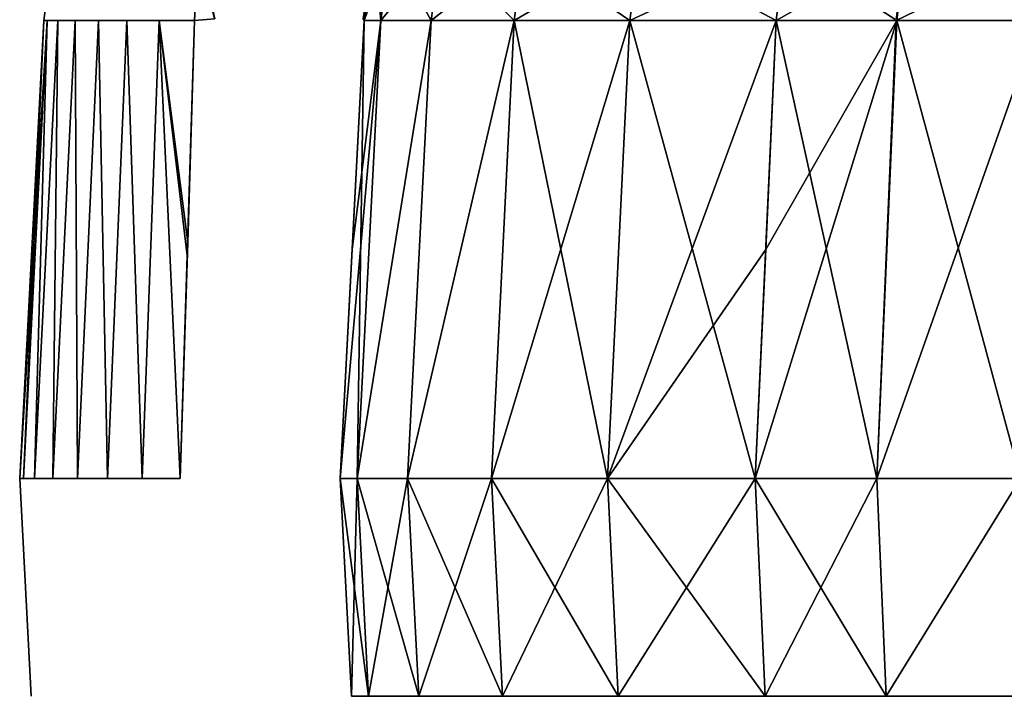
# Model space of a CAD drawing. Header units: millimetres. Extents: x -30 to 30, y -182 to 40.
# Tile 85 of 196: x -24.89 to -22.62, y 32 to 33.55. Entities that reach past the tile are written whole.
import ezdxf

# ---------------------------------------------------------------- set-up
doc = ezdxf.new("R2010")
doc.units = ezdxf.units.MM
doc.header["$LTSCALE"] = 65.185185
for name, color, linetype in [('104', 7, 'CONTINUOUS'), ('105', 7, 'CONTINUOUS'), ('106', 7, 'CONTINUOUS'), ('107', 7, 'CONTINUOUS'), ('108', 7, 'CONTINUOUS'), ('109', 7, 'CONTINUOUS'), ('118', 7, 'CONTINUOUS'), ('119', 7, 'CONTINUOUS'), ('120', 7, 'CONTINUOUS'), ('121', 7, 'CONTINUOUS'), ('126', 7, 'CONTINUOUS'), ('128', 7, 'CONTINUOUS'), ('129', 7, 'CONTINUOUS'), ('130', 7, 'CONTINUOUS'), ('139', 7, 'CONTINUOUS'), ('140', 7, 'CONTINUOUS'), ('141', 7, 'CONTINUOUS'), ('142', 7, 'CONTINUOUS'), ('145', 7, 'CONTINUOUS'), ('146', 7, 'CONTINUOUS'), ('148', 7, 'CONTINUOUS'), ('151', 7, 'CONTINUOUS'), ('153', 7, 'CONTINUOUS')]:
    doc.layers.add(name, color=color, linetype=linetype)

msp = doc.modelspace()

# ---------------------------------------------------------------- linework, layer by layer
at = {"layer": '104', "linetype": 'Continuous'}
for points in [[(-23.1964, 32.5, 11.9755), (-22.9168, 32.5, 12.4372), (-23.1477, 33.5523, 11.9497), (-23.1964, 32.5, 11.9755)], [(-23.1477, 33.5523, 11.9497), (-22.9168, 32.5, 12.4372), (-22.8722, 33.5523, 12.4048), (-23.1477, 33.5523, 11.9497)], [(-22.8722, 33.5523, 12.4048), (-22.9168, 32.5, 12.4372), (-22.5453, 33.5523, 12.8278), (-22.8722, 33.5523, 12.4048)], [(-22.9168, 32.5, 12.4372), (-22.5864, 32.5, 12.8645), (-22.5453, 33.5523, 12.8278), (-22.9168, 32.5, 12.4372)]]:
    msp.add_3dface(points, dxfattribs=at)
at = {"layer": '105', "linetype": 'Continuous'}
for points in [[(-23.1964, 32.5, 11.9755), (-23.1732, 32, 11.9632), (-22.895, 32, 12.4227), (-23.1964, 32.5, 11.9755)], [(-22.9168, 32.5, 12.4372), (-23.1964, 32.5, 11.9755), (-22.895, 32, 12.4227), (-22.9168, 32.5, 12.4372)], [(-22.5864, 32.5, 12.8645), (-22.9168, 32.5, 12.4372), (-22.895, 32, 12.4227), (-22.5864, 32.5, 12.8645)], [(-22.5663, 32, 12.8478), (-22.5864, 32.5, 12.8645), (-22.895, 32, 12.4227), (-22.5663, 32, 12.8478)]]:
    msp.add_3dface(points, dxfattribs=at)
at = {"layer": '106', "linetype": 'Continuous'}
for points in [[(-24.15, 32.5, 8.1414), (-24.0949, 33.5523, 8.1414), (-24.15, 32.5, 7.9641), (-24.15, 32.5, 8.1414)], [(-24.15, 32.5, 7.9641), (-24.0949, 33.5523, 8.1414), (-24.1232, 33.0125, 7.9433), (-24.15, 32.5, 7.9641)], [(-24.1232, 33.0125, 7.9433), (-24.0949, 33.5523, 8.1414), (-24.0949, 33.5523, 7.921), (-24.1232, 33.0125, 7.9433)]]:
    msp.add_3dface(points, dxfattribs=at)
at = {"layer": '107', "linetype": 'Continuous'}
for points in [[(-24.1225, 33.0262, -8.1414), (-24.0949, 33.5523, -7.921), (-24.0949, 33.5523, -8.1414), (-24.1225, 33.0262, -8.1414)], [(-24.1216, 33.0422, -7.9421), (-24.0949, 33.5523, -7.921), (-24.1225, 33.0262, -8.1414), (-24.1216, 33.0422, -7.9421)], [(-24.15, 32.5, -8.1414), (-24.1216, 33.0422, -7.9421), (-24.1225, 33.0262, -8.1414), (-24.15, 32.5, -8.1414)], [(-24.15, 32.5, -7.9641), (-24.1216, 33.0422, -7.9421), (-24.15, 32.5, -8.1414), (-24.15, 32.5, -7.9641)]]:
    msp.add_3dface(points, dxfattribs=at)
at = {"layer": '108', "linetype": 'Continuous'}
for points in [[(-23.1964, 32.5, -11.9755), (-22.871, 33.5523, -12.4065), (-22.9168, 32.5, -12.4372), (-23.1964, 32.5, -11.9755)], [(-23.172, 33.0262, -11.9626), (-22.871, 33.5523, -12.4065), (-23.1964, 32.5, -11.9755), (-23.172, 33.0262, -11.9626)], [(-23.1477, 33.5523, -11.9497), (-22.871, 33.5523, -12.4065), (-23.172, 33.0262, -11.9626), (-23.1477, 33.5523, -11.9497)], [(-22.9168, 32.5, -12.4372), (-22.871, 33.5523, -12.4065), (-22.5864, 32.5, -12.8645), (-22.9168, 32.5, -12.4372)], [(-22.871, 33.5523, -12.4065), (-22.5439, 33.5523, -12.8294), (-22.5864, 32.5, -12.8645), (-22.871, 33.5523, -12.4065)]]:
    msp.add_3dface(points, dxfattribs=at)
at = {"layer": '109', "linetype": 'Continuous'}
for points in [[(-23.1964, 32.5, -11.9755), (-22.9168, 32.5, -12.4372), (-23.1732, 32, -11.9632), (-23.1964, 32.5, -11.9755)], [(-23.1732, 32, -11.9632), (-22.9168, 32.5, -12.4372), (-22.895, 32, -12.4227), (-23.1732, 32, -11.9632)], [(-22.9168, 32.5, -12.4372), (-22.5864, 32.5, -12.8645), (-22.895, 32, -12.4227), (-22.9168, 32.5, -12.4372)], [(-22.895, 32, -12.4227), (-22.5864, 32.5, -12.8645), (-22.5662, 32, -12.8478), (-22.895, 32, -12.4227)]]:
    msp.add_3dface(points, dxfattribs=at)
at = {"layer": '118', "linetype": 'Continuous'}
for points in [[(-24.8312, 33.5523, 7), (-24.8863, 32.5, 7), (-24.8777, 32.5, 7.0926), (-24.8312, 33.5523, 7)], [(-24.823, 33.5523, 7.0852), (-24.8312, 33.5523, 7), (-24.8777, 32.5, 7.0926), (-24.823, 33.5523, 7.0852)], [(-24.852, 32.5, 7.1821), (-24.823, 33.5523, 7.0852), (-24.8777, 32.5, 7.0926), (-24.852, 32.5, 7.1821)], [(-24.8102, 32.5, 7.2652), (-24.7986, 33.5523, 7.1672), (-24.852, 32.5, 7.1821), (-24.8102, 32.5, 7.2652)], [(-24.7986, 33.5523, 7.1672), (-24.823, 33.5523, 7.0852), (-24.852, 32.5, 7.1821), (-24.7986, 33.5523, 7.1672)], [(-24.7538, 32.5, 7.3391), (-24.7589, 33.5523, 7.2431), (-24.8102, 32.5, 7.2652), (-24.7538, 32.5, 7.3391)], [(-24.7589, 33.5523, 7.2431), (-24.7986, 33.5523, 7.1672), (-24.8102, 32.5, 7.2652), (-24.7589, 33.5523, 7.2431)], [(-24.7055, 33.5523, 7.3099), (-24.7589, 33.5523, 7.2431), (-24.7538, 32.5, 7.3391), (-24.7055, 33.5523, 7.3099)], [(-24.6846, 32.5, 7.4013), (-24.7055, 33.5523, 7.3099), (-24.7538, 32.5, 7.3391), (-24.6846, 32.5, 7.4013)], [(-24.6402, 33.5523, 7.3653), (-24.7055, 33.5523, 7.3099), (-24.6846, 32.5, 7.4013), (-24.6402, 33.5523, 7.3653)], [(-24.605, 32.5, 7.4496), (-24.6402, 33.5523, 7.3653), (-24.6846, 32.5, 7.4013), (-24.605, 32.5, 7.4496)], [(-24.5656, 33.5523, 7.4071), (-24.6402, 33.5523, 7.3653), (-24.605, 32.5, 7.4496), (-24.5656, 33.5523, 7.4071)], [(-24.5179, 32.5, 7.4824), (-24.5656, 33.5523, 7.4071), (-24.605, 32.5, 7.4496), (-24.5179, 32.5, 7.4824)], [(-24.4843, 33.5523, 7.4339), (-24.5656, 33.5523, 7.4071), (-24.5012, 33.0125, 7.459), (-24.4843, 33.5523, 7.4339)], [(-24.5012, 33.0125, 7.459), (-24.5656, 33.5523, 7.4071), (-24.5179, 32.5, 7.4824), (-24.5012, 33.0125, 7.459)]]:
    msp.add_3dface(points, dxfattribs=at)
at = {"layer": '119', "linetype": 'Continuous'}
for points in [[(-24.8863, 32.5, -7), (-24.8601, 32, -7), (-24.8601, 32, 7), (-24.8863, 32.5, -7)], [(-24.8863, 32.5, 7), (-24.8863, 32.5, -7), (-24.8601, 32, 7), (-24.8863, 32.5, 7)]]:
    msp.add_3dface(points, dxfattribs=at)
at = {"layer": '120', "linetype": 'Continuous'}
for points in [[(-24.8863, 32.5, 7), (-24.8312, 33.5523, 7), (-24.8312, 33.5523, -7), (-24.8863, 32.5, 7)], [(-24.8863, 32.5, -7), (-24.8863, 32.5, 7), (-24.8312, 33.5523, -7), (-24.8863, 32.5, -7)]]:
    msp.add_3dface(points, dxfattribs=at)
at = {"layer": '121', "linetype": 'Continuous'}
for points in [[(-24.8863, 32.5, -7), (-24.8312, 33.5523, -7), (-24.823, 33.5523, -7.0852), (-24.8863, 32.5, -7)], [(-24.8777, 32.5, -7.0926), (-24.8863, 32.5, -7), (-24.823, 33.5523, -7.0852), (-24.8777, 32.5, -7.0926)], [(-24.852, 32.5, -7.1821), (-24.8777, 32.5, -7.0926), (-24.823, 33.5523, -7.0852), (-24.852, 32.5, -7.1821)], [(-24.8102, 32.5, -7.2652), (-24.852, 32.5, -7.1821), (-24.7986, 33.5523, -7.1672), (-24.8102, 32.5, -7.2652)], [(-24.7986, 33.5523, -7.1672), (-24.852, 32.5, -7.1821), (-24.823, 33.5523, -7.0852), (-24.7986, 33.5523, -7.1672)], [(-24.7589, 33.5523, -7.2431), (-24.8102, 32.5, -7.2652), (-24.7986, 33.5523, -7.1672), (-24.7589, 33.5523, -7.2431)], [(-24.7538, 32.5, -7.3391), (-24.8102, 32.5, -7.2652), (-24.7589, 33.5523, -7.2431), (-24.7538, 32.5, -7.3391)], [(-24.7055, 33.5523, -7.3099), (-24.7538, 32.5, -7.3391), (-24.7589, 33.5523, -7.2431), (-24.7055, 33.5523, -7.3099)], [(-24.6846, 32.5, -7.4013), (-24.7538, 32.5, -7.3391), (-24.7055, 33.5523, -7.3099), (-24.6846, 32.5, -7.4013)], [(-24.6402, 33.5523, -7.3653), (-24.6846, 32.5, -7.4013), (-24.7055, 33.5523, -7.3099), (-24.6402, 33.5523, -7.3653)], [(-24.605, 32.5, -7.4496), (-24.6846, 32.5, -7.4013), (-24.6402, 33.5523, -7.3653), (-24.605, 32.5, -7.4496)], [(-24.5656, 33.5523, -7.4071), (-24.605, 32.5, -7.4496), (-24.6402, 33.5523, -7.3653), (-24.5656, 33.5523, -7.4071)], [(-24.5179, 32.5, -7.4824), (-24.605, 32.5, -7.4496), (-24.5656, 33.5523, -7.4071), (-24.5179, 32.5, -7.4824)], [(-24.5003, 33.0422, -7.4576), (-24.5179, 32.5, -7.4824), (-24.5656, 33.5523, -7.4071), (-24.5003, 33.0422, -7.4576)], [(-24.4843, 33.5523, -7.4339), (-24.5003, 33.0422, -7.4576), (-24.5656, 33.5523, -7.4071), (-24.4843, 33.5523, -7.4339)]]:
    msp.add_3dface(points, dxfattribs=at)
at = {"layer": '126', "linetype": 'Continuous'}
for points in [[(-24.8312, 33.5523, -7), (-24.8312, 33.5523, 7), (-24.8096, 33.7132, 6.9938), (-24.8312, 33.5523, -7)], [(-24.8312, 33.5523, -7), (-24.8096, 33.7132, 6.9938), (-24.8096, 33.7132, -6.9938), (-24.8312, 33.5523, -7)]]:
    msp.add_3dface(points, dxfattribs=at)
at = {"layer": '128', "linetype": 'Continuous'}
for points in [[(-24.4762, 33.7132, -7.4136), (-24.4756, 33.7196, -7.4123), (-24.4843, 33.5523, -7.4339), (-24.4762, 33.7132, -7.4136)], [(-24.4843, 33.5523, -7.4339), (-24.4756, 33.7196, -7.4123), (-24.4382, 33.5561, -7.4465), (-24.4843, 33.5523, -7.4339)], [(-24.0719, 33.7193, -7.921), (-24.0949, 33.5523, -7.921), (-24.0971, 33.5562, -7.8722), (-24.0719, 33.7193, -7.921)]]:
    msp.add_3dface(points, dxfattribs=at)
at = {"layer": '129', "linetype": 'Continuous'}
for points in [[(-24.0949, 33.5523, -8.1414), (-24.0719, 33.7193, -7.921), (-24.0719, 33.7193, -8.1414), (-24.0949, 33.5523, -8.1414)], [(-24.0949, 33.5523, -8.1414), (-24.0949, 33.5523, -7.921), (-24.0719, 33.7193, -7.921), (-24.0949, 33.5523, -8.1414)]]:
    msp.add_3dface(points, dxfattribs=at)
at = {"layer": '130', "linetype": 'Continuous'}
for points in [[(-22.871, 33.5523, -12.4065), (-23.1477, 33.5523, -11.9497), (-23.1274, 33.7193, -11.9389), (-22.871, 33.5523, -12.4065)], [(-22.852, 33.7193, -12.3935), (-22.871, 33.5523, -12.4065), (-23.1274, 33.7193, -11.9389), (-22.852, 33.7193, -12.3935)], [(-22.5439, 33.5523, -12.8294), (-22.871, 33.5523, -12.4065), (-22.852, 33.7193, -12.3935), (-22.5439, 33.5523, -12.8294)], [(-22.5439, 33.5523, -12.8294), (-22.852, 33.7193, -12.3935), (-22.5265, 33.7193, -12.8143), (-22.5439, 33.5523, -12.8294)]]:
    msp.add_3dface(points, dxfattribs=at)
at = {"layer": '139', "linetype": 'Continuous'}
for points in [[(-23.1477, 33.5523, 11.9497), (-22.8722, 33.5523, 12.4048), (-22.8532, 33.7193, 12.3918), (-23.1477, 33.5523, 11.9497)], [(-23.1477, 33.5523, 11.9497), (-22.8532, 33.7193, 12.3918), (-23.1274, 33.7193, 11.9389), (-23.1477, 33.5523, 11.9497)], [(-22.8722, 33.5523, 12.4048), (-22.5453, 33.5523, 12.8278), (-22.5279, 33.7193, 12.8127), (-22.8722, 33.5523, 12.4048)], [(-22.8722, 33.5523, 12.4048), (-22.5279, 33.7193, 12.8127), (-22.8532, 33.7193, 12.3918), (-22.8722, 33.5523, 12.4048)]]:
    msp.add_3dface(points, dxfattribs=at)
at = {"layer": '140', "linetype": 'Continuous'}
for points in [[(-24.0949, 33.5523, 7.921), (-24.0949, 33.5523, 8.1414), (-24.0719, 33.7193, 8.1414), (-24.0949, 33.5523, 7.921)], [(-24.0719, 33.7193, 7.921), (-24.0949, 33.5523, 7.921), (-24.0719, 33.7193, 8.1414), (-24.0719, 33.7193, 7.921)]]:
    msp.add_3dface(points, dxfattribs=at)
at = {"layer": '141', "linetype": 'Continuous'}
for points in [[(-24.4762, 33.7132, 7.4136), (-24.4843, 33.5523, 7.4339), (-24.4386, 33.556, 7.4463), (-24.4762, 33.7132, 7.4136)], [(-24.0949, 33.5523, 7.921), (-24.0765, 33.7248, 7.8431), (-24.097, 33.5561, 7.8728), (-24.0949, 33.5523, 7.921)], [(-24.0949, 33.5523, 7.921), (-24.0719, 33.7193, 7.921), (-24.0765, 33.7248, 7.8431), (-24.0949, 33.5523, 7.921)]]:
    msp.add_3dface(points, dxfattribs=at)
at = {"layer": '142', "linetype": 'Continuous'}
for points in [[(-24.0851, 32, 8.9357), (-24.15, 32.5, 8.1414), (-24.1238, 32, 8.1414), (-24.0851, 32, 8.9357)], [(-24.1112, 32.5, 8.9383), (-24.15, 32.5, 8.1414), (-24.0851, 32, 8.9357), (-24.1112, 32.5, 8.9383)], [(-23.9692, 32, 9.7224), (-24.1112, 32.5, 8.9383), (-24.0851, 32, 8.9357), (-23.9692, 32, 9.7224)], [(-23.9949, 32.5, 9.7273), (-24.1112, 32.5, 8.9383), (-23.9692, 32, 9.7224), (-23.9949, 32.5, 9.7273)], [(-23.7772, 32, 10.4941), (-23.9949, 32.5, 9.7273), (-23.9692, 32, 9.7224), (-23.7772, 32, 10.4941)], [(-23.8023, 32.5, 10.5017), (-23.9949, 32.5, 9.7273), (-23.7772, 32, 10.4941), (-23.8023, 32.5, 10.5017)], [(-23.5111, 32, 11.2434), (-23.8023, 32.5, 10.5017), (-23.7772, 32, 10.4941), (-23.5111, 32, 11.2434)], [(-23.5353, 32.5, 11.2533), (-23.8023, 32.5, 10.5017), (-23.5111, 32, 11.2434), (-23.5353, 32.5, 11.2533)], [(-23.1732, 32, 11.9632), (-23.1964, 32.5, 11.9755), (-23.5353, 32.5, 11.2533), (-23.1732, 32, 11.9632)], [(-23.1732, 32, 11.9632), (-23.5353, 32.5, 11.2533), (-23.5111, 32, 11.2434), (-23.1732, 32, 11.9632)]]:
    msp.add_3dface(points, dxfattribs=at)
at = {"layer": '145', "linetype": 'Continuous'}
for points in [[(-24.15, 32.5, -8.1414), (-24.1225, 33.0262, -8.1414), (-24.0565, 33.5523, -8.9305), (-24.15, 32.5, -8.1414)], [(-24.1112, 32.5, -8.9383), (-24.15, 32.5, -8.1414), (-24.0565, 33.5523, -8.9305), (-24.1112, 32.5, -8.9383)], [(-24.1225, 33.0262, -8.1414), (-24.0949, 33.5523, -8.1414), (-24.0565, 33.5523, -8.9305), (-24.1225, 33.0262, -8.1414)], [(-23.9411, 33.5523, -9.7152), (-24.1112, 32.5, -8.9383), (-24.0565, 33.5523, -8.9305), (-23.9411, 33.5523, -9.7152)], [(-23.9949, 32.5, -9.7273), (-24.1112, 32.5, -8.9383), (-23.9411, 33.5523, -9.7152), (-23.9949, 32.5, -9.7273)], [(-23.7498, 33.5523, -10.485), (-23.9949, 32.5, -9.7273), (-23.9411, 33.5523, -9.7152), (-23.7498, 33.5523, -10.485)], [(-23.8023, 32.5, -10.5017), (-23.9949, 32.5, -9.7273), (-23.7498, 33.5523, -10.485), (-23.8023, 32.5, -10.5017)], [(-23.4843, 33.5523, -11.2324), (-23.8023, 32.5, -10.5017), (-23.7498, 33.5523, -10.485), (-23.4843, 33.5523, -11.2324)], [(-23.5353, 32.5, -11.2533), (-23.8023, 32.5, -10.5017), (-23.4843, 33.5523, -11.2324), (-23.5353, 32.5, -11.2533)], [(-23.1477, 33.5523, -11.9497), (-23.172, 33.0262, -11.9626), (-23.5353, 32.5, -11.2533), (-23.1477, 33.5523, -11.9497)], [(-23.1477, 33.5523, -11.9497), (-23.5353, 32.5, -11.2533), (-23.4843, 33.5523, -11.2324), (-23.1477, 33.5523, -11.9497)], [(-23.172, 33.0262, -11.9626), (-23.1964, 32.5, -11.9755), (-23.5353, 32.5, -11.2533), (-23.172, 33.0262, -11.9626)]]:
    msp.add_3dface(points, dxfattribs=at)
at = {"layer": '146', "linetype": 'Continuous'}
for points in [[(-24.0949, 33.5523, -8.1414), (-24.0719, 33.7193, -8.1414), (-24.0565, 33.5523, -8.9305), (-24.0949, 33.5523, -8.1414)], [(-24.0565, 33.5523, -8.9305), (-24.0719, 33.7193, -8.1414), (-24.0337, 33.7193, -8.9283), (-24.0565, 33.5523, -8.9305)], [(-23.9411, 33.5523, -9.7152), (-24.0565, 33.5523, -8.9305), (-24.0337, 33.7193, -8.9283), (-23.9411, 33.5523, -9.7152)], [(-23.9411, 33.5523, -9.7152), (-24.0337, 33.7193, -8.9283), (-23.9186, 33.7193, -9.7108), (-23.9411, 33.5523, -9.7152)], [(-23.7498, 33.5523, -10.485), (-23.9411, 33.5523, -9.7152), (-23.9186, 33.7193, -9.7108), (-23.7498, 33.5523, -10.485)], [(-23.7498, 33.5523, -10.485), (-23.9186, 33.7193, -9.7108), (-23.7278, 33.7193, -10.4783), (-23.7498, 33.5523, -10.485)], [(-23.4843, 33.5523, -11.2324), (-23.7498, 33.5523, -10.485), (-23.7278, 33.7193, -10.4783), (-23.4843, 33.5523, -11.2324)], [(-23.4843, 33.5523, -11.2324), (-23.7278, 33.7193, -10.4783), (-23.4631, 33.7193, -11.2236), (-23.4843, 33.5523, -11.2324)], [(-23.1477, 33.5523, -11.9497), (-23.4843, 33.5523, -11.2324), (-23.4631, 33.7193, -11.2236), (-23.1477, 33.5523, -11.9497)], [(-23.1274, 33.7193, -11.9389), (-23.1477, 33.5523, -11.9497), (-23.4631, 33.7193, -11.2236), (-23.1274, 33.7193, -11.9389)]]:
    msp.add_3dface(points, dxfattribs=at)
at = {"layer": '148', "linetype": 'Continuous'}
for points in [[(-24.0949, 33.5523, 8.1414), (-24.15, 32.5, 8.1414), (-24.1112, 32.5, 8.9383), (-24.0949, 33.5523, 8.1414)], [(-24.0565, 33.5523, 8.9305), (-24.1112, 32.5, 8.9383), (-23.9411, 33.5523, 9.7152), (-24.0565, 33.5523, 8.9305)], [(-24.1112, 32.5, 8.9383), (-23.9949, 32.5, 9.7273), (-23.9411, 33.5523, 9.7152), (-24.1112, 32.5, 8.9383)], [(-24.0949, 33.5523, 8.1414), (-24.1112, 32.5, 8.9383), (-24.0565, 33.5523, 8.9305), (-24.0949, 33.5523, 8.1414)], [(-23.9411, 33.5523, 9.7152), (-23.9949, 32.5, 9.7273), (-23.7498, 33.5523, 10.485), (-23.9411, 33.5523, 9.7152)], [(-23.9949, 32.5, 9.7273), (-23.8023, 32.5, 10.5017), (-23.7498, 33.5523, 10.485), (-23.9949, 32.5, 9.7273)], [(-23.8023, 32.5, 10.5017), (-23.5353, 32.5, 11.2533), (-23.7498, 33.5523, 10.485), (-23.8023, 32.5, 10.5017)], [(-23.7498, 33.5523, 10.485), (-23.5353, 32.5, 11.2533), (-23.4843, 33.5523, 11.2324), (-23.7498, 33.5523, 10.485)], [(-23.5353, 32.5, 11.2533), (-23.1964, 32.5, 11.9755), (-23.4843, 33.5523, 11.2324), (-23.5353, 32.5, 11.2533)], [(-23.1964, 32.5, 11.9755), (-23.1477, 33.5523, 11.9497), (-23.4843, 33.5523, 11.2324), (-23.1964, 32.5, 11.9755)]]:
    msp.add_3dface(points, dxfattribs=at)
at = {"layer": '151', "linetype": 'Continuous'}
for points in [[(-24.15, 32.5, -8.1414), (-24.1112, 32.5, -8.9383), (-24.1238, 32, -8.1414), (-24.15, 32.5, -8.1414)], [(-24.1238, 32, -8.1414), (-24.1112, 32.5, -8.9383), (-24.0851, 32, -8.9357), (-24.1238, 32, -8.1414)], [(-24.1112, 32.5, -8.9383), (-23.9949, 32.5, -9.7273), (-24.0851, 32, -8.9357), (-24.1112, 32.5, -8.9383)], [(-24.0851, 32, -8.9357), (-23.9949, 32.5, -9.7273), (-23.9692, 32, -9.7224), (-24.0851, 32, -8.9357)], [(-23.9949, 32.5, -9.7273), (-23.8023, 32.5, -10.5017), (-23.9692, 32, -9.7224), (-23.9949, 32.5, -9.7273)], [(-23.9692, 32, -9.7224), (-23.8023, 32.5, -10.5017), (-23.7772, 32, -10.4941), (-23.9692, 32, -9.7224)], [(-23.8023, 32.5, -10.5017), (-23.5353, 32.5, -11.2533), (-23.7772, 32, -10.4941), (-23.8023, 32.5, -10.5017)], [(-23.7772, 32, -10.4941), (-23.5353, 32.5, -11.2533), (-23.5111, 32, -11.2434), (-23.7772, 32, -10.4941)], [(-23.5353, 32.5, -11.2533), (-23.1964, 32.5, -11.9755), (-23.5111, 32, -11.2434), (-23.5353, 32.5, -11.2533)], [(-23.1964, 32.5, -11.9755), (-23.1732, 32, -11.9632), (-23.5111, 32, -11.2434), (-23.1964, 32.5, -11.9755)]]:
    msp.add_3dface(points, dxfattribs=at)
at = {"layer": '153', "linetype": 'Continuous'}
for points in [[(-24.0949, 33.5523, 8.1414), (-24.0565, 33.5523, 8.9305), (-24.0337, 33.7193, 8.9283), (-24.0949, 33.5523, 8.1414)], [(-24.0719, 33.7193, 8.1414), (-24.0949, 33.5523, 8.1414), (-24.0337, 33.7193, 8.9283), (-24.0719, 33.7193, 8.1414)], [(-24.0565, 33.5523, 8.9305), (-23.9411, 33.5523, 9.7152), (-23.9186, 33.7193, 9.7108), (-24.0565, 33.5523, 8.9305)], [(-24.0565, 33.5523, 8.9305), (-23.9186, 33.7193, 9.7108), (-24.0337, 33.7193, 8.9283), (-24.0565, 33.5523, 8.9305)], [(-23.9411, 33.5523, 9.7152), (-23.7498, 33.5523, 10.485), (-23.7278, 33.7193, 10.4783), (-23.9411, 33.5523, 9.7152)], [(-23.9411, 33.5523, 9.7152), (-23.7278, 33.7193, 10.4783), (-23.9186, 33.7193, 9.7108), (-23.9411, 33.5523, 9.7152)], [(-23.7498, 33.5523, 10.485), (-23.4843, 33.5523, 11.2324), (-23.4631, 33.7193, 11.2236), (-23.7498, 33.5523, 10.485)], [(-23.7498, 33.5523, 10.485), (-23.4631, 33.7193, 11.2236), (-23.7278, 33.7193, 10.4783), (-23.7498, 33.5523, 10.485)], [(-23.1477, 33.5523, 11.9497), (-23.1274, 33.7193, 11.9389), (-23.4843, 33.5523, 11.2324), (-23.1477, 33.5523, 11.9497)], [(-23.4843, 33.5523, 11.2324), (-23.1274, 33.7193, 11.9389), (-23.4631, 33.7193, 11.2236), (-23.4843, 33.5523, 11.2324)]]:
    msp.add_3dface(points, dxfattribs=at)

doc.saveas('drawing.dxf')
